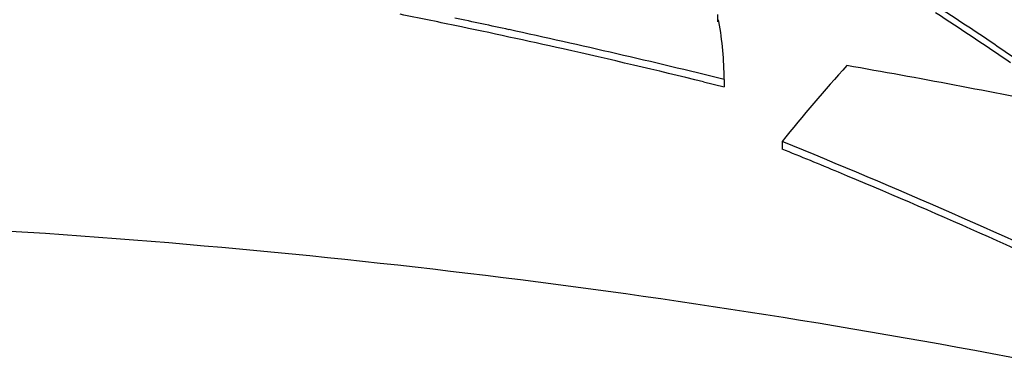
# Model space of a CAD drawing. Header units: millimetres. Extents: x 0 to 297, y 0 to 210.
# Tile 88 of 108: x 213.79 to 218.05, y 170.32 to 171.8. Entities that reach past the tile are written whole.
import ezdxf

# ---------------------------------------------------------------- set-up
doc = ezdxf.new("R2010")
doc.units = ezdxf.units.MM
doc.header["$LTSCALE"] = 16.335
doc.layers.get('0').update_dxf_attribs({"linetype": 'CONTINUOUS'})
doc.layers.add('08_SURFACES', color=7, linetype='CONTINUOUS')

msp = doc.modelspace()

# ---------------------------------------------------------------- linework, layer by layer
at = {"color": 9, "linetype": 'Continuous'}
msp.add_arc((211.4984, 135.5494), 35.4053, 78.54971, 86.48002, dxfattribs=at)
at = {"layer": '08_SURFACES', "color": 7, "linetype": 'Continuous'}
for p, q in [((216.8117, 171.8223), (216.8117, 171.7904)), ((216.8175, 171.7914), (216.816, 171.7997)), ((216.8174, 171.7914), (216.816, 171.7997)), ((216.8399, 171.5407), (216.8399, 171.5085)), ((216.7504, 171.5303), (216.8399, 171.5085)), ((216.7505, 171.5305), (216.8399, 171.5085)), ((217.0904, 171.2719), (217.0904, 171.2395))]:
    msp.add_line(p, q, dxfattribs=at)
for centre, radius, start, end in [((208.7404, 157.9704), 16.5597, 55.21633, 57.90925), ((208.9069, 139.4183), 33.0562, 78.18764, 78.60487), ((208.9056, 139.4132), 33.0927, 77.78268, 78.19855), ((215.3249, 171.5319), 1.515, 0.3318, 9.8624), ((208.6954, 157.8862), 16.6281, 55.64117, 56.98406), ((208.9051, 139.4098), 33.0649, 77.35602, 78.18762), ((208.9025, 139.3994), 33.1069, 76.12824, 77.78255), ((208.9022, 139.3973), 33.0778, 76.27473, 77.35597), ((222.8021, 166.6786), 7.3295, 137.81297, 141.19382), ((211.5798, 138.3829), 33.719, 78.49848, 80.11012), ((206.579, 145.3325), 27.9883, 64.67516, 67.9407), ((206.6525, 145.5009), 27.7745, 67.37897, 67.92572), ((206.5634, 145.2911), 28.0025, 64.6537, 67.37581)]:
    msp.add_arc(centre, radius, start, end, dxfattribs=at)

doc.saveas('drawing.dxf')
